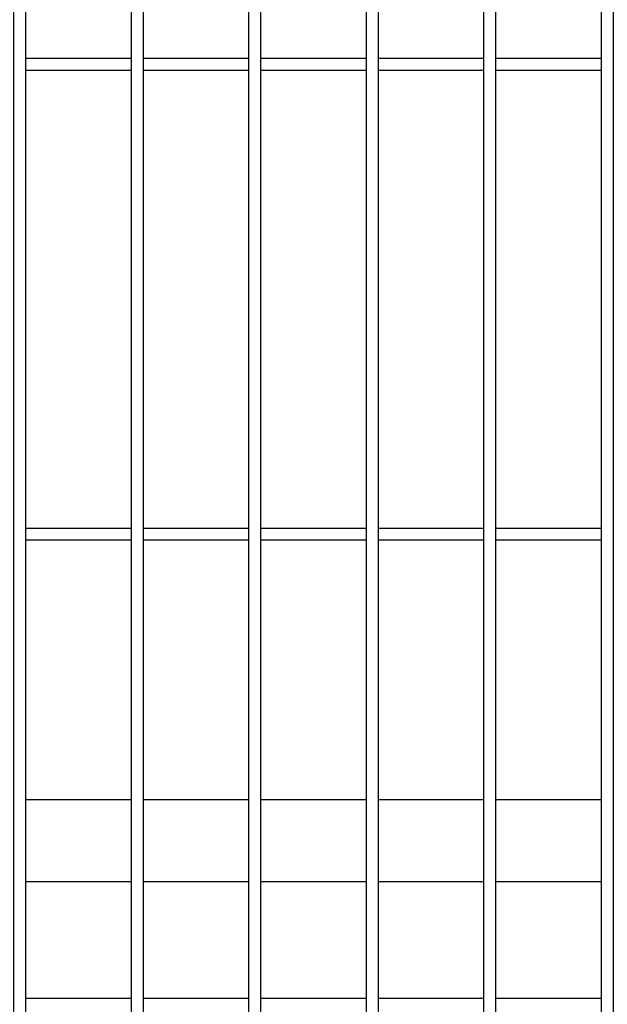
# Model space of a CAD drawing. Header units: inches. Extents: x 43593 to 117387, y -66787 to -26237.
# Tile 171 of 256: x 50710 to 50735, y -33649 to -33607. Entities that reach past the tile are written whole.
import ezdxf

# ---------------------------------------------------------------- set-up
doc = ezdxf.new("R2010")
doc.units = ezdxf.units.IN
doc.header["$MEASUREMENT"] = 0
doc.layers.add('AW OGRODZENIA', color=253, linetype='Continuous')

msp = doc.modelspace()

# ---------------------------------------------------------------- linework, layer by layer
at = {"layer": 'AW OGRODZENIA'}
for p, q in [((50714.843, -33608.262), (50710.339, -33608.262)), ((50714.843, -33608.262), (50710.339, -33608.262)), ((50714.843, -33608.262), (50710.339, -33608.262)), ((50714.843, -33608.262), (50710.339, -33608.262)), ((50714.843, -33608.262), (50710.339, -33608.262)), ((50714.843, -33608.262), (50710.339, -33608.262)), ((50714.843, -33608.262), (50710.339, -33608.262)), ((50714.843, -33608.262), (50710.339, -33608.262)), ((50714.843, -33608.262), (50710.339, -33608.262)), ((50714.843, -33608.262), (50710.339, -33608.262)), ((50714.843, -33608.262), (50710.339, -33608.262)), ((50714.843, -33608.262), (50710.339, -33608.262)), ((50714.843, -33608.262), (50710.339, -33608.262)), ((50714.843, -33608.262), (50710.339, -33608.262)), ((50714.843, -33608.262), (50710.339, -33608.262)), ((50714.843, -33608.262), (50710.339, -33608.262)), ((50714.843, -33608.262), (50710.339, -33608.262)), ((50714.843, -33608.262), (50710.339, -33608.262)), ((50714.843, -33608.262), (50710.339, -33608.262)), ((50714.843, -33608.262), (50710.339, -33608.262)), ((50714.843, -33608.262), (50710.339, -33608.262)), ((50714.843, -33608.262), (50710.339, -33608.262)), ((50714.843, -33608.262), (50710.339, -33608.262)), ((50714.843, -33608.262), (50710.339, -33608.262)), ((50714.843, -33608.262), (50710.339, -33608.262)), ((50719.843, -33608.262), (50715.339, -33608.262)), ((50719.843, -33608.262), (50715.339, -33608.262)), ((50719.843, -33608.262), (50715.339, -33608.262)), ((50719.843, -33608.262), (50715.339, -33608.262)), ((50719.843, -33608.262), (50715.339, -33608.262)), ((50719.843, -33608.262), (50715.339, -33608.262)), ((50719.843, -33608.262), (50715.339, -33608.262)), ((50719.843, -33608.262), (50715.339, -33608.262)), ((50719.843, -33608.262), (50715.339, -33608.262)), ((50719.843, -33608.262), (50715.339, -33608.262)), ((50719.843, -33608.262), (50715.339, -33608.262)), ((50719.843, -33608.262), (50715.339, -33608.262)), ((50719.843, -33608.262), (50715.339, -33608.262)), ((50719.843, -33608.262), (50715.339, -33608.262)), ((50719.843, -33608.262), (50715.339, -33608.262)), ((50719.843, -33608.262), (50715.339, -33608.262)), ((50719.843, -33608.262), (50715.339, -33608.262)), ((50719.843, -33608.262), (50715.339, -33608.262)), ((50719.843, -33608.262), (50715.339, -33608.262)), ((50719.843, -33608.262), (50715.339, -33608.262)), ((50719.843, -33608.262), (50715.339, -33608.262)), ((50719.843, -33608.262), (50715.339, -33608.262)), ((50719.843, -33608.262), (50715.339, -33608.262)), ((50719.843, -33608.262), (50715.339, -33608.262)), ((50719.843, -33608.262), (50715.339, -33608.262)), ((50724.843, -33608.262), (50720.339, -33608.262)), ((50724.843, -33608.262), (50720.339, -33608.262)), ((50724.843, -33608.262), (50720.339, -33608.262)), ((50724.843, -33608.262), (50720.339, -33608.262)), ((50724.843, -33608.262), (50720.339, -33608.262)), ((50724.843, -33608.262), (50720.339, -33608.262)), ((50724.843, -33608.262), (50720.339, -33608.262)), ((50724.843, -33608.262), (50720.339, -33608.262)), ((50724.843, -33608.262), (50720.339, -33608.262)), ((50724.843, -33608.262), (50720.339, -33608.262)), ((50724.843, -33608.262), (50720.339, -33608.262)), ((50724.843, -33608.262), (50720.339, -33608.262)), ((50724.843, -33608.262), (50720.339, -33608.262)), ((50724.843, -33608.262), (50720.339, -33608.262)), ((50724.843, -33608.262), (50720.339, -33608.262)), ((50724.843, -33608.262), (50720.339, -33608.262)), ((50724.843, -33608.262), (50720.339, -33608.262)), ((50724.843, -33608.262), (50720.339, -33608.262)), ((50724.843, -33608.262), (50720.339, -33608.262)), ((50724.843, -33608.262), (50720.339, -33608.262)), ((50724.843, -33608.262), (50720.339, -33608.262)), ((50724.843, -33608.262), (50720.339, -33608.262)), ((50724.843, -33608.262), (50720.339, -33608.262)), ((50724.843, -33608.262), (50720.339, -33608.262)), ((50724.843, -33608.262), (50720.339, -33608.262)), ((50729.843, -33608.262), (50725.339, -33608.262)), ((50729.843, -33608.262), (50725.339, -33608.262)), ((50729.843, -33608.262), (50725.339, -33608.262)), ((50729.843, -33608.262), (50725.339, -33608.262)), ((50729.843, -33608.262), (50725.339, -33608.262)), ((50729.843, -33608.262), (50725.339, -33608.262)), ((50729.843, -33608.262), (50725.339, -33608.262)), ((50729.843, -33608.262), (50725.339, -33608.262)), ((50729.843, -33608.262), (50725.339, -33608.262)), ((50729.843, -33608.262), (50725.339, -33608.262)), ((50729.843, -33608.262), (50725.339, -33608.262)), ((50729.843, -33608.262), (50725.339, -33608.262)), ((50729.843, -33608.262), (50725.339, -33608.262)), ((50729.843, -33608.262), (50725.339, -33608.262)), ((50729.843, -33608.262), (50725.339, -33608.262)), ((50729.843, -33608.262), (50725.339, -33608.262)), ((50729.843, -33608.262), (50725.339, -33608.262)), ((50729.843, -33608.262), (50725.339, -33608.262)), ((50729.843, -33608.262), (50725.339, -33608.262)), ((50729.843, -33608.262), (50725.339, -33608.262)), ((50729.843, -33608.262), (50725.339, -33608.262)), ((50729.843, -33608.262), (50725.339, -33608.262)), ((50729.843, -33608.262), (50725.339, -33608.262)), ((50729.843, -33608.262), (50725.339, -33608.262)), ((50729.843, -33608.262), (50725.339, -33608.262)), ((50734.843, -33608.262), (50730.339, -33608.262)), ((50734.843, -33608.262), (50730.339, -33608.262)), ((50734.843, -33608.262), (50730.339, -33608.262)), ((50734.843, -33608.262), (50730.339, -33608.262)), ((50734.843, -33608.262), (50730.339, -33608.262)), ((50734.843, -33608.262), (50730.339, -33608.262)), ((50734.843, -33608.262), (50730.339, -33608.262)), ((50734.843, -33608.262), (50730.339, -33608.262)), ((50734.843, -33608.262), (50730.339, -33608.262)), ((50734.843, -33608.262), (50730.339, -33608.262)), ((50734.843, -33608.262), (50730.339, -33608.262)), ((50734.843, -33608.262), (50730.339, -33608.262)), ((50734.843, -33608.262), (50730.339, -33608.262)), ((50734.843, -33608.262), (50730.339, -33608.262)), ((50734.843, -33608.262), (50730.339, -33608.262)), ((50734.843, -33608.262), (50730.339, -33608.262)), ((50734.843, -33608.262), (50730.339, -33608.262)), ((50734.843, -33608.262), (50730.339, -33608.262)), ((50734.843, -33608.262), (50730.339, -33608.262)), ((50734.843, -33608.262), (50730.339, -33608.262)), ((50734.843, -33608.262), (50730.339, -33608.262)), ((50734.843, -33608.262), (50730.339, -33608.262)), ((50734.843, -33608.262), (50730.339, -33608.262)), ((50734.843, -33608.262), (50730.339, -33608.262)), ((50734.843, -33608.262), (50730.339, -33608.262)), ((50714.843, -33608.762), (50710.339, -33608.762)), ((50714.843, -33608.762), (50710.339, -33608.762)), ((50714.843, -33608.762), (50710.339, -33608.762)), ((50714.843, -33608.762), (50710.339, -33608.762)), ((50714.843, -33608.762), (50710.339, -33608.762)), ((50714.843, -33608.762), (50710.339, -33608.762)), ((50714.843, -33608.762), (50710.339, -33608.762)), ((50714.843, -33608.762), (50710.339, -33608.762)), ((50714.843, -33608.762), (50710.339, -33608.762)), ((50714.843, -33608.762), (50710.339, -33608.762)), ((50714.843, -33608.762), (50710.339, -33608.762)), ((50714.843, -33608.762), (50710.339, -33608.762)), ((50714.843, -33608.762), (50710.339, -33608.762)), ((50714.843, -33608.762), (50710.339, -33608.762)), ((50714.843, -33608.762), (50710.339, -33608.762)), ((50714.843, -33608.762), (50710.339, -33608.762)), ((50714.843, -33608.762), (50710.339, -33608.762)), ((50714.843, -33608.762), (50710.339, -33608.762)), ((50714.843, -33608.762), (50710.339, -33608.762)), ((50714.843, -33608.762), (50710.339, -33608.762)), ((50714.843, -33608.762), (50710.339, -33608.762)), ((50714.843, -33608.762), (50710.339, -33608.762)), ((50714.843, -33608.762), (50710.339, -33608.762)), ((50714.843, -33608.762), (50710.339, -33608.762)), ((50714.843, -33608.762), (50710.339, -33608.762)), ((50719.843, -33608.762), (50715.339, -33608.762)), ((50719.843, -33608.762), (50715.339, -33608.762)), ((50719.843, -33608.762), (50715.339, -33608.762)), ((50719.843, -33608.762), (50715.339, -33608.762)), ((50719.843, -33608.762), (50715.339, -33608.762)), ((50719.843, -33608.762), (50715.339, -33608.762)), ((50719.843, -33608.762), (50715.339, -33608.762)), ((50719.843, -33608.762), (50715.339, -33608.762)), ((50719.843, -33608.762), (50715.339, -33608.762)), ((50719.843, -33608.762), (50715.339, -33608.762)), ((50719.843, -33608.762), (50715.339, -33608.762)), ((50719.843, -33608.762), (50715.339, -33608.762)), ((50719.843, -33608.762), (50715.339, -33608.762)), ((50719.843, -33608.762), (50715.339, -33608.762)), ((50719.843, -33608.762), (50715.339, -33608.762)), ((50719.843, -33608.762), (50715.339, -33608.762)), ((50719.843, -33608.762), (50715.339, -33608.762)), ((50719.843, -33608.762), (50715.339, -33608.762)), ((50719.843, -33608.762), (50715.339, -33608.762)), ((50719.843, -33608.762), (50715.339, -33608.762)), ((50719.843, -33608.762), (50715.339, -33608.762)), ((50719.843, -33608.762), (50715.339, -33608.762)), ((50719.843, -33608.762), (50715.339, -33608.762)), ((50719.843, -33608.762), (50715.339, -33608.762)), ((50719.843, -33608.762), (50715.339, -33608.762)), ((50724.843, -33608.762), (50720.339, -33608.762)), ((50724.843, -33608.762), (50720.339, -33608.762)), ((50724.843, -33608.762), (50720.339, -33608.762)), ((50724.843, -33608.762), (50720.339, -33608.762)), ((50724.843, -33608.762), (50720.339, -33608.762)), ((50724.843, -33608.762), (50720.339, -33608.762)), ((50724.843, -33608.762), (50720.339, -33608.762)), ((50724.843, -33608.762), (50720.339, -33608.762)), ((50724.843, -33608.762), (50720.339, -33608.762)), ((50724.843, -33608.762), (50720.339, -33608.762)), ((50724.843, -33608.762), (50720.339, -33608.762)), ((50724.843, -33608.762), (50720.339, -33608.762)), ((50724.843, -33608.762), (50720.339, -33608.762)), ((50724.843, -33608.762), (50720.339, -33608.762)), ((50724.843, -33608.762), (50720.339, -33608.762)), ((50724.843, -33608.762), (50720.339, -33608.762)), ((50724.843, -33608.762), (50720.339, -33608.762)), ((50724.843, -33608.762), (50720.339, -33608.762)), ((50724.843, -33608.762), (50720.339, -33608.762)), ((50724.843, -33608.762), (50720.339, -33608.762)), ((50724.843, -33608.762), (50720.339, -33608.762)), ((50724.843, -33608.762), (50720.339, -33608.762)), ((50724.843, -33608.762), (50720.339, -33608.762)), ((50724.843, -33608.762), (50720.339, -33608.762)), ((50724.843, -33608.762), (50720.339, -33608.762)), ((50729.843, -33608.762), (50725.339, -33608.762)), ((50729.843, -33608.762), (50725.339, -33608.762)), ((50729.843, -33608.762), (50725.339, -33608.762)), ((50729.843, -33608.762), (50725.339, -33608.762)), ((50729.843, -33608.762), (50725.339, -33608.762)), ((50729.843, -33608.762), (50725.339, -33608.762)), ((50729.843, -33608.762), (50725.339, -33608.762)), ((50729.843, -33608.762), (50725.339, -33608.762)), ((50729.843, -33608.762), (50725.339, -33608.762)), ((50729.843, -33608.762), (50725.339, -33608.762)), ((50729.843, -33608.762), (50725.339, -33608.762)), ((50729.843, -33608.762), (50725.339, -33608.762)), ((50729.843, -33608.762), (50725.339, -33608.762)), ((50729.843, -33608.762), (50725.339, -33608.762)), ((50729.843, -33608.762), (50725.339, -33608.762)), ((50729.843, -33608.762), (50725.339, -33608.762)), ((50729.843, -33608.762), (50725.339, -33608.762)), ((50729.843, -33608.762), (50725.339, -33608.762)), ((50729.843, -33608.762), (50725.339, -33608.762)), ((50729.843, -33608.762), (50725.339, -33608.762)), ((50729.843, -33608.762), (50725.339, -33608.762)), ((50729.843, -33608.762), (50725.339, -33608.762)), ((50729.843, -33608.762), (50725.339, -33608.762)), ((50729.843, -33608.762), (50725.339, -33608.762)), ((50729.843, -33608.762), (50725.339, -33608.762)), ((50734.843, -33608.762), (50730.339, -33608.762)), ((50734.843, -33608.762), (50730.339, -33608.762)), ((50734.843, -33608.762), (50730.339, -33608.762)), ((50734.843, -33608.762), (50730.339, -33608.762)), ((50734.843, -33608.762), (50730.339, -33608.762)), ((50734.843, -33608.762), (50730.339, -33608.762)), ((50734.843, -33608.762), (50730.339, -33608.762)), ((50734.843, -33608.762), (50730.339, -33608.762)), ((50734.843, -33608.762), (50730.339, -33608.762)), ((50734.843, -33608.762), (50730.339, -33608.762)), ((50734.843, -33608.762), (50730.339, -33608.762)), ((50734.843, -33608.762), (50730.339, -33608.762)), ((50734.843, -33608.762), (50730.339, -33608.762)), ((50734.843, -33608.762), (50730.339, -33608.762)), ((50734.843, -33608.762), (50730.339, -33608.762)), ((50734.843, -33608.762), (50730.339, -33608.762)), ((50734.843, -33608.762), (50730.339, -33608.762)), ((50734.843, -33608.762), (50730.339, -33608.762)), ((50734.843, -33608.762), (50730.339, -33608.762)), ((50734.843, -33608.762), (50730.339, -33608.762)), ((50734.843, -33608.762), (50730.339, -33608.762)), ((50734.843, -33608.762), (50730.339, -33608.762)), ((50734.843, -33608.762), (50730.339, -33608.762)), ((50734.843, -33608.762), (50730.339, -33608.762)), ((50734.843, -33608.762), (50730.339, -33608.762)), ((50714.843, -33628.262), (50710.339, -33628.262)), ((50714.843, -33628.262), (50710.339, -33628.262)), ((50714.843, -33628.262), (50710.339, -33628.262)), ((50714.843, -33628.262), (50710.339, -33628.262)), ((50714.843, -33628.262), (50710.339, -33628.262)), ((50714.843, -33628.262), (50710.339, -33628.262)), ((50714.843, -33628.262), (50710.339, -33628.262)), ((50714.843, -33628.262), (50710.339, -33628.262)), ((50714.843, -33628.262), (50710.339, -33628.262)), ((50714.843, -33628.262), (50710.339, -33628.262)), ((50714.843, -33628.262), (50710.339, -33628.262)), ((50714.843, -33628.262), (50710.339, -33628.262)), ((50714.843, -33628.262), (50710.339, -33628.262)), ((50714.843, -33628.262), (50710.339, -33628.262)), ((50714.843, -33628.262), (50710.339, -33628.262)), ((50714.843, -33628.262), (50710.339, -33628.262)), ((50714.843, -33628.262), (50710.339, -33628.262)), ((50714.843, -33628.262), (50710.339, -33628.262)), ((50714.843, -33628.262), (50710.339, -33628.262)), ((50714.843, -33628.262), (50710.339, -33628.262)), ((50714.843, -33628.262), (50710.339, -33628.262)), ((50714.843, -33628.262), (50710.339, -33628.262)), ((50714.843, -33628.262), (50710.339, -33628.262)), ((50714.843, -33628.262), (50710.339, -33628.262)), ((50714.843, -33628.262), (50710.339, -33628.262)), ((50719.843, -33628.262), (50715.339, -33628.262)), ((50719.843, -33628.262), (50715.339, -33628.262)), ((50719.843, -33628.262), (50715.339, -33628.262)), ((50719.843, -33628.262), (50715.339, -33628.262)), ((50719.843, -33628.262), (50715.339, -33628.262)), ((50719.843, -33628.262), (50715.339, -33628.262)), ((50719.843, -33628.262), (50715.339, -33628.262)), ((50719.843, -33628.262), (50715.339, -33628.262)), ((50719.843, -33628.262), (50715.339, -33628.262)), ((50719.843, -33628.262), (50715.339, -33628.262)), ((50719.843, -33628.262), (50715.339, -33628.262)), ((50719.843, -33628.262), (50715.339, -33628.262)), ((50719.843, -33628.262), (50715.339, -33628.262)), ((50719.843, -33628.262), (50715.339, -33628.262)), ((50719.843, -33628.262), (50715.339, -33628.262)), ((50719.843, -33628.262), (50715.339, -33628.262)), ((50719.843, -33628.262), (50715.339, -33628.262)), ((50719.843, -33628.262), (50715.339, -33628.262)), ((50719.843, -33628.262), (50715.339, -33628.262)), ((50719.843, -33628.262), (50715.339, -33628.262)), ((50719.843, -33628.262), (50715.339, -33628.262)), ((50719.843, -33628.262), (50715.339, -33628.262)), ((50719.843, -33628.262), (50715.339, -33628.262)), ((50719.843, -33628.262), (50715.339, -33628.262)), ((50719.843, -33628.262), (50715.339, -33628.262)), ((50724.843, -33628.262), (50720.339, -33628.262)), ((50724.843, -33628.262), (50720.339, -33628.262)), ((50724.843, -33628.262), (50720.339, -33628.262)), ((50724.843, -33628.262), (50720.339, -33628.262)), ((50724.843, -33628.262), (50720.339, -33628.262)), ((50724.843, -33628.262), (50720.339, -33628.262)), ((50724.843, -33628.262), (50720.339, -33628.262)), ((50724.843, -33628.262), (50720.339, -33628.262)), ((50724.843, -33628.262), (50720.339, -33628.262)), ((50724.843, -33628.262), (50720.339, -33628.262)), ((50724.843, -33628.262), (50720.339, -33628.262)), ((50724.843, -33628.262), (50720.339, -33628.262)), ((50724.843, -33628.262), (50720.339, -33628.262)), ((50724.843, -33628.262), (50720.339, -33628.262)), ((50724.843, -33628.262), (50720.339, -33628.262)), ((50724.843, -33628.262), (50720.339, -33628.262)), ((50724.843, -33628.262), (50720.339, -33628.262)), ((50724.843, -33628.262), (50720.339, -33628.262)), ((50724.843, -33628.262), (50720.339, -33628.262)), ((50724.843, -33628.262), (50720.339, -33628.262)), ((50724.843, -33628.262), (50720.339, -33628.262)), ((50724.843, -33628.262), (50720.339, -33628.262)), ((50724.843, -33628.262), (50720.339, -33628.262)), ((50724.843, -33628.262), (50720.339, -33628.262)), ((50724.843, -33628.262), (50720.339, -33628.262)), ((50729.843, -33628.262), (50725.339, -33628.262)), ((50729.843, -33628.262), (50725.339, -33628.262)), ((50729.843, -33628.262), (50725.339, -33628.262)), ((50729.843, -33628.262), (50725.339, -33628.262)), ((50729.843, -33628.262), (50725.339, -33628.262)), ((50729.843, -33628.262), (50725.339, -33628.262)), ((50729.843, -33628.262), (50725.339, -33628.262)), ((50729.843, -33628.262), (50725.339, -33628.262)), ((50729.843, -33628.262), (50725.339, -33628.262)), ((50729.843, -33628.262), (50725.339, -33628.262)), ((50729.843, -33628.262), (50725.339, -33628.262)), ((50729.843, -33628.262), (50725.339, -33628.262)), ((50729.843, -33628.262), (50725.339, -33628.262)), ((50729.843, -33628.262), (50725.339, -33628.262)), ((50729.843, -33628.262), (50725.339, -33628.262)), ((50729.843, -33628.262), (50725.339, -33628.262)), ((50729.843, -33628.262), (50725.339, -33628.262)), ((50729.843, -33628.262), (50725.339, -33628.262)), ((50729.843, -33628.262), (50725.339, -33628.262)), ((50729.843, -33628.262), (50725.339, -33628.262)), ((50729.843, -33628.262), (50725.339, -33628.262)), ((50729.843, -33628.262), (50725.339, -33628.262)), ((50729.843, -33628.262), (50725.339, -33628.262)), ((50729.843, -33628.262), (50725.339, -33628.262)), ((50729.843, -33628.262), (50725.339, -33628.262)), ((50734.843, -33628.262), (50730.339, -33628.262)), ((50734.843, -33628.262), (50730.339, -33628.262)), ((50734.843, -33628.262), (50730.339, -33628.262)), ((50734.843, -33628.262), (50730.339, -33628.262)), ((50734.843, -33628.262), (50730.339, -33628.262)), ((50734.843, -33628.262), (50730.339, -33628.262)), ((50734.843, -33628.262), (50730.339, -33628.262)), ((50734.843, -33628.262), (50730.339, -33628.262)), ((50734.843, -33628.262), (50730.339, -33628.262)), ((50734.843, -33628.262), (50730.339, -33628.262)), ((50734.843, -33628.262), (50730.339, -33628.262)), ((50734.843, -33628.262), (50730.339, -33628.262)), ((50734.843, -33628.262), (50730.339, -33628.262)), ((50734.843, -33628.262), (50730.339, -33628.262)), ((50734.843, -33628.262), (50730.339, -33628.262)), ((50734.843, -33628.262), (50730.339, -33628.262)), ((50734.843, -33628.262), (50730.339, -33628.262)), ((50734.843, -33628.262), (50730.339, -33628.262)), ((50734.843, -33628.262), (50730.339, -33628.262)), ((50734.843, -33628.262), (50730.339, -33628.262)), ((50734.843, -33628.262), (50730.339, -33628.262)), ((50734.843, -33628.262), (50730.339, -33628.262)), ((50734.843, -33628.262), (50730.339, -33628.262)), ((50734.843, -33628.262), (50730.339, -33628.262)), ((50734.843, -33628.262), (50730.339, -33628.262)), ((50714.843, -33628.762), (50710.339, -33628.762)), ((50714.843, -33628.762), (50710.339, -33628.762)), ((50714.843, -33628.762), (50710.339, -33628.762)), ((50714.843, -33628.762), (50710.339, -33628.762)), ((50714.843, -33628.762), (50710.339, -33628.762)), ((50714.843, -33628.762), (50710.339, -33628.762)), ((50714.843, -33628.762), (50710.339, -33628.762)), ((50714.843, -33628.762), (50710.339, -33628.762)), ((50714.843, -33628.762), (50710.339, -33628.762)), ((50714.843, -33628.762), (50710.339, -33628.762)), ((50714.843, -33628.762), (50710.339, -33628.762)), ((50714.843, -33628.762), (50710.339, -33628.762)), ((50714.843, -33628.762), (50710.339, -33628.762)), ((50714.843, -33628.762), (50710.339, -33628.762)), ((50714.843, -33628.762), (50710.339, -33628.762)), ((50714.843, -33628.762), (50710.339, -33628.762)), ((50714.843, -33628.762), (50710.339, -33628.762)), ((50714.843, -33628.762), (50710.339, -33628.762)), ((50714.843, -33628.762), (50710.339, -33628.762)), ((50714.843, -33628.762), (50710.339, -33628.762)), ((50714.843, -33628.762), (50710.339, -33628.762)), ((50714.843, -33628.762), (50710.339, -33628.762)), ((50714.843, -33628.762), (50710.339, -33628.762)), ((50714.843, -33628.762), (50710.339, -33628.762)), ((50714.843, -33628.762), (50710.339, -33628.762)), ((50719.843, -33628.762), (50715.339, -33628.762)), ((50719.843, -33628.762), (50715.339, -33628.762)), ((50719.843, -33628.762), (50715.339, -33628.762)), ((50719.843, -33628.762), (50715.339, -33628.762)), ((50719.843, -33628.762), (50715.339, -33628.762)), ((50719.843, -33628.762), (50715.339, -33628.762)), ((50719.843, -33628.762), (50715.339, -33628.762)), ((50719.843, -33628.762), (50715.339, -33628.762)), ((50719.843, -33628.762), (50715.339, -33628.762)), ((50719.843, -33628.762), (50715.339, -33628.762)), ((50719.843, -33628.762), (50715.339, -33628.762)), ((50719.843, -33628.762), (50715.339, -33628.762)), ((50719.843, -33628.762), (50715.339, -33628.762)), ((50719.843, -33628.762), (50715.339, -33628.762)), ((50719.843, -33628.762), (50715.339, -33628.762)), ((50719.843, -33628.762), (50715.339, -33628.762)), ((50719.843, -33628.762), (50715.339, -33628.762)), ((50719.843, -33628.762), (50715.339, -33628.762)), ((50719.843, -33628.762), (50715.339, -33628.762)), ((50719.843, -33628.762), (50715.339, -33628.762)), ((50719.843, -33628.762), (50715.339, -33628.762)), ((50719.843, -33628.762), (50715.339, -33628.762)), ((50719.843, -33628.762), (50715.339, -33628.762)), ((50719.843, -33628.762), (50715.339, -33628.762)), ((50719.843, -33628.762), (50715.339, -33628.762)), ((50724.843, -33628.762), (50720.339, -33628.762)), ((50724.843, -33628.762), (50720.339, -33628.762)), ((50724.843, -33628.762), (50720.339, -33628.762)), ((50724.843, -33628.762), (50720.339, -33628.762)), ((50724.843, -33628.762), (50720.339, -33628.762)), ((50724.843, -33628.762), (50720.339, -33628.762)), ((50724.843, -33628.762), (50720.339, -33628.762)), ((50724.843, -33628.762), (50720.339, -33628.762)), ((50724.843, -33628.762), (50720.339, -33628.762)), ((50724.843, -33628.762), (50720.339, -33628.762)), ((50724.843, -33628.762), (50720.339, -33628.762)), ((50724.843, -33628.762), (50720.339, -33628.762)), ((50724.843, -33628.762), (50720.339, -33628.762)), ((50724.843, -33628.762), (50720.339, -33628.762)), ((50724.843, -33628.762), (50720.339, -33628.762)), ((50724.843, -33628.762), (50720.339, -33628.762)), ((50724.843, -33628.762), (50720.339, -33628.762)), ((50724.843, -33628.762), (50720.339, -33628.762)), ((50724.843, -33628.762), (50720.339, -33628.762)), ((50724.843, -33628.762), (50720.339, -33628.762)), ((50724.843, -33628.762), (50720.339, -33628.762)), ((50724.843, -33628.762), (50720.339, -33628.762)), ((50724.843, -33628.762), (50720.339, -33628.762)), ((50724.843, -33628.762), (50720.339, -33628.762)), ((50724.843, -33628.762), (50720.339, -33628.762)), ((50729.843, -33628.762), (50725.339, -33628.762)), ((50729.843, -33628.762), (50725.339, -33628.762)), ((50729.843, -33628.762), (50725.339, -33628.762)), ((50729.843, -33628.762), (50725.339, -33628.762)), ((50729.843, -33628.762), (50725.339, -33628.762)), ((50729.843, -33628.762), (50725.339, -33628.762)), ((50729.843, -33628.762), (50725.339, -33628.762)), ((50729.843, -33628.762), (50725.339, -33628.762)), ((50729.843, -33628.762), (50725.339, -33628.762)), ((50729.843, -33628.762), (50725.339, -33628.762)), ((50729.843, -33628.762), (50725.339, -33628.762)), ((50729.843, -33628.762), (50725.339, -33628.762)), ((50729.843, -33628.762), (50725.339, -33628.762)), ((50729.843, -33628.762), (50725.339, -33628.762)), ((50729.843, -33628.762), (50725.339, -33628.762)), ((50729.843, -33628.762), (50725.339, -33628.762)), ((50729.843, -33628.762), (50725.339, -33628.762)), ((50729.843, -33628.762), (50725.339, -33628.762)), ((50729.843, -33628.762), (50725.339, -33628.762)), ((50729.843, -33628.762), (50725.339, -33628.762)), ((50729.843, -33628.762), (50725.339, -33628.762)), ((50729.843, -33628.762), (50725.339, -33628.762)), ((50729.843, -33628.762), (50725.339, -33628.762)), ((50729.843, -33628.762), (50725.339, -33628.762)), ((50729.843, -33628.762), (50725.339, -33628.762)), ((50734.843, -33628.762), (50730.339, -33628.762)), ((50734.843, -33628.762), (50730.339, -33628.762)), ((50734.843, -33628.762), (50730.339, -33628.762)), ((50734.843, -33628.762), (50730.339, -33628.762)), ((50734.843, -33628.762), (50730.339, -33628.762)), ((50734.843, -33628.762), (50730.339, -33628.762)), ((50734.843, -33628.762), (50730.339, -33628.762)), ((50734.843, -33628.762), (50730.339, -33628.762)), ((50734.843, -33628.762), (50730.339, -33628.762)), ((50734.843, -33628.762), (50730.339, -33628.762)), ((50734.843, -33628.762), (50730.339, -33628.762)), ((50734.843, -33628.762), (50730.339, -33628.762)), ((50734.843, -33628.762), (50730.339, -33628.762)), ((50734.843, -33628.762), (50730.339, -33628.762)), ((50734.843, -33628.762), (50730.339, -33628.762)), ((50734.843, -33628.762), (50730.339, -33628.762)), ((50734.843, -33628.762), (50730.339, -33628.762)), ((50734.843, -33628.762), (50730.339, -33628.762)), ((50734.843, -33628.762), (50730.339, -33628.762)), ((50734.843, -33628.762), (50730.339, -33628.762)), ((50734.843, -33628.762), (50730.339, -33628.762)), ((50734.843, -33628.762), (50730.339, -33628.762)), ((50734.843, -33628.762), (50730.339, -33628.762)), ((50734.843, -33628.762), (50730.339, -33628.762)), ((50734.843, -33628.762), (50730.339, -33628.762)), ((50714.843, -33639.802), (50710.339, -33639.802)), ((50714.843, -33639.802), (50710.339, -33639.802)), ((50714.843, -33639.802), (50710.339, -33639.802)), ((50714.843, -33639.802), (50710.339, -33639.802)), ((50714.843, -33639.802), (50710.339, -33639.802)), ((50714.843, -33639.802), (50710.339, -33639.802)), ((50714.843, -33639.802), (50710.339, -33639.802)), ((50714.843, -33639.802), (50710.339, -33639.802)), ((50714.843, -33639.802), (50710.339, -33639.802)), ((50714.843, -33639.802), (50710.339, -33639.802)), ((50714.843, -33639.802), (50710.339, -33639.802)), ((50714.843, -33639.802), (50710.339, -33639.802)), ((50714.843, -33639.802), (50710.339, -33639.802)), ((50714.843, -33639.802), (50710.339, -33639.802)), ((50714.843, -33639.802), (50710.339, -33639.802)), ((50714.843, -33639.802), (50710.339, -33639.802)), ((50714.843, -33639.802), (50710.339, -33639.802)), ((50714.843, -33639.802), (50710.339, -33639.802)), ((50714.843, -33639.802), (50710.339, -33639.802)), ((50714.843, -33639.802), (50710.339, -33639.802)), ((50714.843, -33639.802), (50710.339, -33639.802)), ((50714.843, -33639.802), (50710.339, -33639.802)), ((50714.843, -33639.802), (50710.339, -33639.802)), ((50714.843, -33639.802), (50710.339, -33639.802)), ((50714.843, -33639.802), (50710.339, -33639.802)), ((50719.843, -33639.802), (50715.339, -33639.802)), ((50719.843, -33639.802), (50715.339, -33639.802)), ((50719.843, -33639.802), (50715.339, -33639.802)), ((50719.843, -33639.802), (50715.339, -33639.802)), ((50719.843, -33639.802), (50715.339, -33639.802)), ((50719.843, -33639.802), (50715.339, -33639.802)), ((50719.843, -33639.802), (50715.339, -33639.802)), ((50719.843, -33639.802), (50715.339, -33639.802)), ((50719.843, -33639.802), (50715.339, -33639.802)), ((50719.843, -33639.802), (50715.339, -33639.802)), ((50719.843, -33639.802), (50715.339, -33639.802)), ((50719.843, -33639.802), (50715.339, -33639.802)), ((50719.843, -33639.802), (50715.339, -33639.802)), ((50719.843, -33639.802), (50715.339, -33639.802)), ((50719.843, -33639.802), (50715.339, -33639.802)), ((50719.843, -33639.802), (50715.339, -33639.802)), ((50719.843, -33639.802), (50715.339, -33639.802)), ((50719.843, -33639.802), (50715.339, -33639.802)), ((50719.843, -33639.802), (50715.339, -33639.802)), ((50719.843, -33639.802), (50715.339, -33639.802)), ((50719.843, -33639.802), (50715.339, -33639.802)), ((50719.843, -33639.802), (50715.339, -33639.802)), ((50719.843, -33639.802), (50715.339, -33639.802)), ((50719.843, -33639.802), (50715.339, -33639.802)), ((50719.843, -33639.802), (50715.339, -33639.802)), ((50724.843, -33639.802), (50720.339, -33639.802)), ((50724.843, -33639.802), (50720.339, -33639.802)), ((50724.843, -33639.802), (50720.339, -33639.802)), ((50724.843, -33639.802), (50720.339, -33639.802)), ((50724.843, -33639.802), (50720.339, -33639.802)), ((50724.843, -33639.802), (50720.339, -33639.802)), ((50724.843, -33639.802), (50720.339, -33639.802)), ((50724.843, -33639.802), (50720.339, -33639.802)), ((50724.843, -33639.802), (50720.339, -33639.802)), ((50724.843, -33639.802), (50720.339, -33639.802)), ((50724.843, -33639.802), (50720.339, -33639.802)), ((50724.843, -33639.802), (50720.339, -33639.802)), ((50724.843, -33639.802), (50720.339, -33639.802)), ((50724.843, -33639.802), (50720.339, -33639.802)), ((50724.843, -33639.802), (50720.339, -33639.802)), ((50724.843, -33639.802), (50720.339, -33639.802)), ((50724.843, -33639.802), (50720.339, -33639.802)), ((50724.843, -33639.802), (50720.339, -33639.802)), ((50724.843, -33639.802), (50720.339, -33639.802)), ((50724.843, -33639.802), (50720.339, -33639.802)), ((50724.843, -33639.802), (50720.339, -33639.802)), ((50724.843, -33639.802), (50720.339, -33639.802)), ((50724.843, -33639.802), (50720.339, -33639.802)), ((50724.843, -33639.802), (50720.339, -33639.802)), ((50724.843, -33639.802), (50720.339, -33639.802)), ((50729.843, -33639.802), (50725.339, -33639.802)), ((50729.843, -33639.802), (50725.339, -33639.802)), ((50729.843, -33639.802), (50725.339, -33639.802)), ((50729.843, -33639.802), (50725.339, -33639.802)), ((50729.843, -33639.802), (50725.339, -33639.802)), ((50729.843, -33639.802), (50725.339, -33639.802)), ((50729.843, -33639.802), (50725.339, -33639.802)), ((50729.843, -33639.802), (50725.339, -33639.802)), ((50729.843, -33639.802), (50725.339, -33639.802)), ((50729.843, -33639.802), (50725.339, -33639.802)), ((50729.843, -33639.802), (50725.339, -33639.802)), ((50729.843, -33639.802), (50725.339, -33639.802)), ((50729.843, -33639.802), (50725.339, -33639.802)), ((50729.843, -33639.802), (50725.339, -33639.802)), ((50729.843, -33639.802), (50725.339, -33639.802)), ((50729.843, -33639.802), (50725.339, -33639.802)), ((50729.843, -33639.802), (50725.339, -33639.802)), ((50729.843, -33639.802), (50725.339, -33639.802)), ((50729.843, -33639.802), (50725.339, -33639.802)), ((50729.843, -33639.802), (50725.339, -33639.802)), ((50729.843, -33639.802), (50725.339, -33639.802)), ((50729.843, -33639.802), (50725.339, -33639.802)), ((50729.843, -33639.802), (50725.339, -33639.802)), ((50729.843, -33639.802), (50725.339, -33639.802)), ((50729.843, -33639.802), (50725.339, -33639.802)), ((50734.843, -33639.802), (50730.339, -33639.802)), ((50734.843, -33639.802), (50730.339, -33639.802)), ((50734.843, -33639.802), (50730.339, -33639.802)), ((50734.843, -33639.802), (50730.339, -33639.802)), ((50734.843, -33639.802), (50730.339, -33639.802)), ((50734.843, -33639.802), (50730.339, -33639.802)), ((50734.843, -33639.802), (50730.339, -33639.802)), ((50734.843, -33639.802), (50730.339, -33639.802)), ((50734.843, -33639.802), (50730.339, -33639.802)), ((50734.843, -33639.802), (50730.339, -33639.802)), ((50734.843, -33639.802), (50730.339, -33639.802)), ((50734.843, -33639.802), (50730.339, -33639.802)), ((50734.843, -33639.802), (50730.339, -33639.802)), ((50734.843, -33639.802), (50730.339, -33639.802)), ((50734.843, -33639.802), (50730.339, -33639.802)), ((50734.843, -33639.802), (50730.339, -33639.802)), ((50734.843, -33639.802), (50730.339, -33639.802)), ((50734.843, -33639.802), (50730.339, -33639.802)), ((50734.843, -33639.802), (50730.339, -33639.802)), ((50734.843, -33639.802), (50730.339, -33639.802)), ((50734.843, -33639.802), (50730.339, -33639.802)), ((50734.843, -33639.802), (50730.339, -33639.802)), ((50734.843, -33639.802), (50730.339, -33639.802)), ((50734.843, -33639.802), (50730.339, -33639.802)), ((50734.843, -33639.802), (50730.339, -33639.802)), ((50714.843, -33643.302), (50710.339, -33643.302)), ((50714.843, -33643.302), (50710.339, -33643.302)), ((50714.843, -33643.302), (50710.339, -33643.302)), ((50714.843, -33643.302), (50710.339, -33643.302)), ((50714.843, -33643.302), (50710.339, -33643.302)), ((50714.843, -33643.302), (50710.339, -33643.302)), ((50714.843, -33643.302), (50710.339, -33643.302)), ((50714.843, -33643.302), (50710.339, -33643.302)), ((50714.843, -33643.302), (50710.339, -33643.302)), ((50714.843, -33643.302), (50710.339, -33643.302)), ((50714.843, -33643.302), (50710.339, -33643.302)), ((50714.843, -33643.302), (50710.339, -33643.302)), ((50714.843, -33643.302), (50710.339, -33643.302)), ((50714.843, -33643.302), (50710.339, -33643.302)), ((50714.843, -33643.302), (50710.339, -33643.302)), ((50714.843, -33643.302), (50710.339, -33643.302)), ((50714.843, -33643.302), (50710.339, -33643.302)), ((50714.843, -33643.302), (50710.339, -33643.302)), ((50714.843, -33643.302), (50710.339, -33643.302)), ((50714.843, -33643.302), (50710.339, -33643.302)), ((50714.843, -33643.302), (50710.339, -33643.302)), ((50714.843, -33643.302), (50710.339, -33643.302)), ((50714.843, -33643.302), (50710.339, -33643.302)), ((50714.843, -33643.302), (50710.339, -33643.302)), ((50714.843, -33643.302), (50710.339, -33643.302)), ((50719.843, -33643.302), (50715.339, -33643.302)), ((50719.843, -33643.302), (50715.339, -33643.302)), ((50719.843, -33643.302), (50715.339, -33643.302)), ((50719.843, -33643.302), (50715.339, -33643.302)), ((50719.843, -33643.302), (50715.339, -33643.302)), ((50719.843, -33643.302), (50715.339, -33643.302)), ((50719.843, -33643.302), (50715.339, -33643.302)), ((50719.843, -33643.302), (50715.339, -33643.302)), ((50719.843, -33643.302), (50715.339, -33643.302)), ((50719.843, -33643.302), (50715.339, -33643.302)), ((50719.843, -33643.302), (50715.339, -33643.302)), ((50719.843, -33643.302), (50715.339, -33643.302)), ((50719.843, -33643.302), (50715.339, -33643.302)), ((50719.843, -33643.302), (50715.339, -33643.302)), ((50719.843, -33643.302), (50715.339, -33643.302)), ((50719.843, -33643.302), (50715.339, -33643.302)), ((50719.843, -33643.302), (50715.339, -33643.302)), ((50719.843, -33643.302), (50715.339, -33643.302)), ((50719.843, -33643.302), (50715.339, -33643.302)), ((50719.843, -33643.302), (50715.339, -33643.302)), ((50719.843, -33643.302), (50715.339, -33643.302)), ((50719.843, -33643.302), (50715.339, -33643.302)), ((50719.843, -33643.302), (50715.339, -33643.302)), ((50719.843, -33643.302), (50715.339, -33643.302)), ((50719.843, -33643.302), (50715.339, -33643.302)), ((50724.843, -33643.302), (50720.339, -33643.302)), ((50724.843, -33643.302), (50720.339, -33643.302)), ((50724.843, -33643.302), (50720.339, -33643.302)), ((50724.843, -33643.302), (50720.339, -33643.302)), ((50724.843, -33643.302), (50720.339, -33643.302)), ((50724.843, -33643.302), (50720.339, -33643.302)), ((50724.843, -33643.302), (50720.339, -33643.302)), ((50724.843, -33643.302), (50720.339, -33643.302)), ((50724.843, -33643.302), (50720.339, -33643.302)), ((50724.843, -33643.302), (50720.339, -33643.302)), ((50724.843, -33643.302), (50720.339, -33643.302)), ((50724.843, -33643.302), (50720.339, -33643.302)), ((50724.843, -33643.302), (50720.339, -33643.302)), ((50724.843, -33643.302), (50720.339, -33643.302)), ((50724.843, -33643.302), (50720.339, -33643.302)), ((50724.843, -33643.302), (50720.339, -33643.302)), ((50724.843, -33643.302), (50720.339, -33643.302)), ((50724.843, -33643.302), (50720.339, -33643.302)), ((50724.843, -33643.302), (50720.339, -33643.302)), ((50724.843, -33643.302), (50720.339, -33643.302)), ((50724.843, -33643.302), (50720.339, -33643.302)), ((50724.843, -33643.302), (50720.339, -33643.302)), ((50724.843, -33643.302), (50720.339, -33643.302)), ((50724.843, -33643.302), (50720.339, -33643.302)), ((50724.843, -33643.302), (50720.339, -33643.302)), ((50729.843, -33643.302), (50725.339, -33643.302)), ((50729.843, -33643.302), (50725.339, -33643.302)), ((50729.843, -33643.302), (50725.339, -33643.302)), ((50729.843, -33643.302), (50725.339, -33643.302)), ((50729.843, -33643.302), (50725.339, -33643.302)), ((50729.843, -33643.302), (50725.339, -33643.302)), ((50729.843, -33643.302), (50725.339, -33643.302)), ((50729.843, -33643.302), (50725.339, -33643.302)), ((50729.843, -33643.302), (50725.339, -33643.302)), ((50729.843, -33643.302), (50725.339, -33643.302)), ((50729.843, -33643.302), (50725.339, -33643.302)), ((50729.843, -33643.302), (50725.339, -33643.302)), ((50729.843, -33643.302), (50725.339, -33643.302)), ((50729.843, -33643.302), (50725.339, -33643.302)), ((50729.843, -33643.302), (50725.339, -33643.302)), ((50729.843, -33643.302), (50725.339, -33643.302)), ((50729.843, -33643.302), (50725.339, -33643.302)), ((50729.843, -33643.302), (50725.339, -33643.302)), ((50729.843, -33643.302), (50725.339, -33643.302)), ((50729.843, -33643.302), (50725.339, -33643.302)), ((50729.843, -33643.302), (50725.339, -33643.302)), ((50729.843, -33643.302), (50725.339, -33643.302)), ((50729.843, -33643.302), (50725.339, -33643.302)), ((50729.843, -33643.302), (50725.339, -33643.302)), ((50729.843, -33643.302), (50725.339, -33643.302)), ((50734.843, -33643.302), (50730.339, -33643.302)), ((50734.843, -33643.302), (50730.339, -33643.302)), ((50734.843, -33643.302), (50730.339, -33643.302)), ((50734.843, -33643.302), (50730.339, -33643.302)), ((50734.843, -33643.302), (50730.339, -33643.302)), ((50734.843, -33643.302), (50730.339, -33643.302)), ((50734.843, -33643.302), (50730.339, -33643.302)), ((50734.843, -33643.302), (50730.339, -33643.302)), ((50734.843, -33643.302), (50730.339, -33643.302)), ((50734.843, -33643.302), (50730.339, -33643.302)), ((50734.843, -33643.302), (50730.339, -33643.302)), ((50734.843, -33643.302), (50730.339, -33643.302)), ((50734.843, -33643.302), (50730.339, -33643.302)), ((50734.843, -33643.302), (50730.339, -33643.302)), ((50734.843, -33643.302), (50730.339, -33643.302)), ((50734.843, -33643.302), (50730.339, -33643.302)), ((50734.843, -33643.302), (50730.339, -33643.302)), ((50734.843, -33643.302), (50730.339, -33643.302)), ((50734.843, -33643.302), (50730.339, -33643.302)), ((50734.843, -33643.302), (50730.339, -33643.302)), ((50734.843, -33643.302), (50730.339, -33643.302)), ((50734.843, -33643.302), (50730.339, -33643.302)), ((50734.843, -33643.302), (50730.339, -33643.302)), ((50734.843, -33643.302), (50730.339, -33643.302)), ((50734.843, -33643.302), (50730.339, -33643.302)), ((50714.843, -33648.262), (50710.339, -33648.262)), ((50714.843, -33648.262), (50710.339, -33648.262)), ((50714.843, -33648.262), (50710.339, -33648.262)), ((50714.843, -33648.262), (50710.339, -33648.262)), ((50714.843, -33648.262), (50710.339, -33648.262)), ((50714.843, -33648.262), (50710.339, -33648.262)), ((50714.843, -33648.262), (50710.339, -33648.262)), ((50714.843, -33648.262), (50710.339, -33648.262)), ((50714.843, -33648.262), (50710.339, -33648.262)), ((50714.843, -33648.262), (50710.339, -33648.262)), ((50714.843, -33648.262), (50710.339, -33648.262)), ((50714.843, -33648.262), (50710.339, -33648.262)), ((50714.843, -33648.262), (50710.339, -33648.262)), ((50714.843, -33648.262), (50710.339, -33648.262)), ((50714.843, -33648.262), (50710.339, -33648.262)), ((50714.843, -33648.262), (50710.339, -33648.262)), ((50714.843, -33648.262), (50710.339, -33648.262)), ((50714.843, -33648.262), (50710.339, -33648.262)), ((50714.843, -33648.262), (50710.339, -33648.262)), ((50714.843, -33648.262), (50710.339, -33648.262)), ((50714.843, -33648.262), (50710.339, -33648.262)), ((50714.843, -33648.262), (50710.339, -33648.262)), ((50714.843, -33648.262), (50710.339, -33648.262)), ((50714.843, -33648.262), (50710.339, -33648.262)), ((50714.843, -33648.262), (50710.339, -33648.262)), ((50719.843, -33648.262), (50715.339, -33648.262)), ((50719.843, -33648.262), (50715.339, -33648.262)), ((50719.843, -33648.262), (50715.339, -33648.262)), ((50719.843, -33648.262), (50715.339, -33648.262)), ((50719.843, -33648.262), (50715.339, -33648.262)), ((50719.843, -33648.262), (50715.339, -33648.262)), ((50719.843, -33648.262), (50715.339, -33648.262)), ((50719.843, -33648.262), (50715.339, -33648.262)), ((50719.843, -33648.262), (50715.339, -33648.262)), ((50719.843, -33648.262), (50715.339, -33648.262)), ((50719.843, -33648.262), (50715.339, -33648.262)), ((50719.843, -33648.262), (50715.339, -33648.262)), ((50719.843, -33648.262), (50715.339, -33648.262)), ((50719.843, -33648.262), (50715.339, -33648.262)), ((50719.843, -33648.262), (50715.339, -33648.262)), ((50719.843, -33648.262), (50715.339, -33648.262)), ((50719.843, -33648.262), (50715.339, -33648.262)), ((50719.843, -33648.262), (50715.339, -33648.262)), ((50719.843, -33648.262), (50715.339, -33648.262)), ((50719.843, -33648.262), (50715.339, -33648.262)), ((50719.843, -33648.262), (50715.339, -33648.262)), ((50719.843, -33648.262), (50715.339, -33648.262)), ((50719.843, -33648.262), (50715.339, -33648.262)), ((50719.843, -33648.262), (50715.339, -33648.262)), ((50719.843, -33648.262), (50715.339, -33648.262)), ((50724.843, -33648.262), (50720.339, -33648.262)), ((50724.843, -33648.262), (50720.339, -33648.262)), ((50724.843, -33648.262), (50720.339, -33648.262)), ((50724.843, -33648.262), (50720.339, -33648.262)), ((50724.843, -33648.262), (50720.339, -33648.262)), ((50724.843, -33648.262), (50720.339, -33648.262)), ((50724.843, -33648.262), (50720.339, -33648.262)), ((50724.843, -33648.262), (50720.339, -33648.262)), ((50724.843, -33648.262), (50720.339, -33648.262)), ((50724.843, -33648.262), (50720.339, -33648.262)), ((50724.843, -33648.262), (50720.339, -33648.262)), ((50724.843, -33648.262), (50720.339, -33648.262)), ((50724.843, -33648.262), (50720.339, -33648.262)), ((50724.843, -33648.262), (50720.339, -33648.262)), ((50724.843, -33648.262), (50720.339, -33648.262)), ((50724.843, -33648.262), (50720.339, -33648.262)), ((50724.843, -33648.262), (50720.339, -33648.262)), ((50724.843, -33648.262), (50720.339, -33648.262)), ((50724.843, -33648.262), (50720.339, -33648.262)), ((50724.843, -33648.262), (50720.339, -33648.262)), ((50724.843, -33648.262), (50720.339, -33648.262)), ((50724.843, -33648.262), (50720.339, -33648.262)), ((50724.843, -33648.262), (50720.339, -33648.262)), ((50724.843, -33648.262), (50720.339, -33648.262)), ((50724.843, -33648.262), (50720.339, -33648.262)), ((50729.843, -33648.262), (50725.339, -33648.262)), ((50729.843, -33648.262), (50725.339, -33648.262)), ((50729.843, -33648.262), (50725.339, -33648.262)), ((50729.843, -33648.262), (50725.339, -33648.262)), ((50729.843, -33648.262), (50725.339, -33648.262)), ((50729.843, -33648.262), (50725.339, -33648.262)), ((50729.843, -33648.262), (50725.339, -33648.262)), ((50729.843, -33648.262), (50725.339, -33648.262)), ((50729.843, -33648.262), (50725.339, -33648.262)), ((50729.843, -33648.262), (50725.339, -33648.262)), ((50729.843, -33648.262), (50725.339, -33648.262)), ((50729.843, -33648.262), (50725.339, -33648.262)), ((50729.843, -33648.262), (50725.339, -33648.262)), ((50729.843, -33648.262), (50725.339, -33648.262)), ((50729.843, -33648.262), (50725.339, -33648.262)), ((50729.843, -33648.262), (50725.339, -33648.262)), ((50729.843, -33648.262), (50725.339, -33648.262)), ((50729.843, -33648.262), (50725.339, -33648.262)), ((50729.843, -33648.262), (50725.339, -33648.262)), ((50729.843, -33648.262), (50725.339, -33648.262)), ((50729.843, -33648.262), (50725.339, -33648.262)), ((50729.843, -33648.262), (50725.339, -33648.262)), ((50729.843, -33648.262), (50725.339, -33648.262)), ((50729.843, -33648.262), (50725.339, -33648.262)), ((50729.843, -33648.262), (50725.339, -33648.262)), ((50734.843, -33648.262), (50730.339, -33648.262)), ((50734.843, -33648.262), (50730.339, -33648.262)), ((50734.843, -33648.262), (50730.339, -33648.262)), ((50734.843, -33648.262), (50730.339, -33648.262)), ((50734.843, -33648.262), (50730.339, -33648.262)), ((50734.843, -33648.262), (50730.339, -33648.262)), ((50734.843, -33648.262), (50730.339, -33648.262)), ((50734.843, -33648.262), (50730.339, -33648.262)), ((50734.843, -33648.262), (50730.339, -33648.262)), ((50734.843, -33648.262), (50730.339, -33648.262)), ((50734.843, -33648.262), (50730.339, -33648.262)), ((50734.843, -33648.262), (50730.339, -33648.262)), ((50734.843, -33648.262), (50730.339, -33648.262)), ((50734.843, -33648.262), (50730.339, -33648.262)), ((50734.843, -33648.262), (50730.339, -33648.262)), ((50734.843, -33648.262), (50730.339, -33648.262)), ((50734.843, -33648.262), (50730.339, -33648.262)), ((50734.843, -33648.262), (50730.339, -33648.262)), ((50734.843, -33648.262), (50730.339, -33648.262)), ((50734.843, -33648.262), (50730.339, -33648.262)), ((50734.843, -33648.262), (50730.339, -33648.262)), ((50734.843, -33648.262), (50730.339, -33648.262)), ((50734.843, -33648.262), (50730.339, -33648.262)), ((50734.843, -33648.262), (50730.339, -33648.262)), ((50734.843, -33648.262), (50730.339, -33648.262))]:
    msp.add_line(p, q, dxfattribs=at)
for points in [[(50709.843, -33528.802), (50710.339, -33528.802), (50710.339, -33665.802), (50709.843, -33665.802)], [(50714.843, -33528.802), (50715.339, -33528.802), (50715.339, -33665.802), (50714.843, -33665.802)], [(50719.843, -33528.802), (50720.339, -33528.802), (50720.339, -33665.802), (50719.843, -33665.802)], [(50724.843, -33528.802), (50725.339, -33528.802), (50725.339, -33665.802), (50724.843, -33665.802)], [(50729.843, -33528.802), (50730.339, -33528.802), (50730.339, -33665.802), (50729.843, -33665.802)], [(50734.843, -33528.802), (50735.339, -33528.802), (50735.339, -33665.802), (50734.843, -33665.802)]]:
    msp.add_lwpolyline(points, close=True, dxfattribs=at)

doc.saveas('drawing.dxf')
